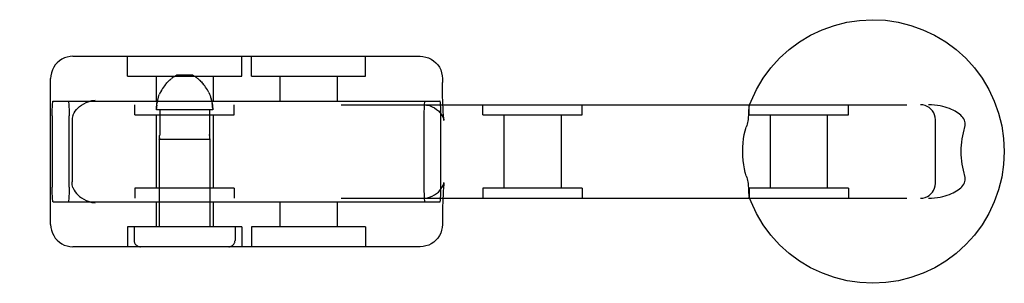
# Model space of a CAD drawing. Header units: inches. Extents: x 0 to 207, y 0 to 134.
# Tile 39 of 78: x 73.537 to 75.519, y 65.02 to 65.55. Entities that reach past the tile are written whole.
import ezdxf

# ---------------------------------------------------------------- set-up
doc = ezdxf.new("R2010")
doc.units = ezdxf.units.IN
doc.header["$LTSCALE"] = 11.383625
doc.header["$MEASUREMENT"] = 0
doc.linetypes.add('HIDDEN', pattern=[0.2, 0.1, -0.1])
doc.layers.add('DEFAULT_2', color=8, linetype='HIDDEN')

msp = doc.modelspace()

# ---------------------------------------------------------------- linework, layer by layer
at = {"layer": 'DEFAULT_2', "color": 8, "linetype": 'HIDDEN'}
for p, q in [((73.6443, 65.4766), (74.3431, 65.4766)), ((73.754, 65.4366), (73.754, 65.4766)), ((73.984, 65.4366), (73.984, 65.4766)), ((74.0034, 65.4366), (74.0034, 65.4766)), ((74.2334, 65.4366), (74.2334, 65.4766)), ((73.5993, 65.1386), (73.5993, 65.4316)), ((73.754, 65.4366), (73.984, 65.4366)), ((73.8115, 65.4366), (73.8115, 65.3866)), ((73.8449, 65.4338), (73.8461, 65.4347)), ((73.8473, 65.4355), (73.8461, 65.4347)), ((73.8856, 65.4386), (73.8524, 65.4386)), ((73.893, 65.4338), (73.8918, 65.4347)), ((73.9265, 65.4366), (73.9265, 65.3866)), ((74.0034, 65.4366), (74.2334, 65.4366)), ((74.0609, 65.4366), (74.0609, 65.3866)), ((74.1759, 65.4366), (74.1759, 65.3866)), ((74.3881, 65.4316), (74.3881, 65.4241)), ((73.8231, 65.4094), (73.8215, 65.4065)), ((73.8248, 65.4121), (73.8231, 65.4093)), ((73.8265, 65.4148), (73.8248, 65.4121)), ((73.8283, 65.4172), (73.8265, 65.4147)), ((73.83, 65.4195), (73.8283, 65.4172)), ((73.9079, 65.4195), (73.9062, 65.4215)), ((73.9097, 65.4172), (73.9079, 65.4195)), ((73.9114, 65.4147), (73.9097, 65.4172)), ((73.9132, 65.4121), (73.9114, 65.4148)), ((73.9148, 65.4093), (73.9131, 65.4121)), ((73.9164, 65.4065), (73.9148, 65.4094)), ((73.8201, 65.4035), (73.8187, 65.4005)), ((73.8216, 65.4065), (73.8201, 65.4035)), ((73.9179, 65.4035), (73.9164, 65.4065)), ((73.9233, 65.3881), (73.9225, 65.3913)), ((71.9078, 65.3791), (75.3664, 65.3791)), ((73.6044, 65.3866), (74.383, 65.3866)), ((73.769, 65.3591), (73.769, 65.3791)), ((73.9257, 65.3686), (73.8123, 65.3686)), ((73.8189, 65.3686), (73.8189, 65.3195)), ((73.9191, 65.3686), (73.9191, 65.3195)), ((73.969, 65.3591), (73.969, 65.3791)), ((74.4694, 65.3591), (74.4694, 65.3791)), ((74.6694, 65.3591), (74.6694, 65.3791)), ((75.0052, 65.3591), (75.0052, 65.3791)), ((75.2052, 65.3591), (75.2052, 65.3791)), ((73.6024, 65.3566), (73.6024, 65.2136)), ((73.6366, 65.2136), (73.6366, 65.3566)), ((73.769, 65.3591), (73.969, 65.3591)), ((73.8115, 65.3591), (73.8115, 65.2111)), ((73.9265, 65.3591), (73.9265, 65.2111)), ((74.3507, 65.3566), (74.3507, 65.2136)), ((74.385, 65.2136), (74.385, 65.3566)), ((74.4694, 65.3591), (74.6694, 65.3591)), ((74.5119, 65.3591), (74.5119, 65.2111)), ((74.6269, 65.3591), (74.6269, 65.2111)), ((75.0052, 65.3591), (75.2052, 65.3591)), ((75.0477, 65.3591), (75.0477, 65.2111)), ((75.1627, 65.3591), (75.1627, 65.2111)), ((75.3803, 65.2211), (75.3803, 65.3491)), ((73.6426, 65.3462), (73.6426, 65.2241)), ((73.818, 65.3099), (73.8181, 65.3106)), ((73.818, 65.3102), (73.818, 65.3099)), ((73.818, 65.3099), (73.92, 65.3099)), ((73.818, 65.3099), (73.818, 65.1336)), ((73.8181, 65.3106), (73.8182, 65.3112)), ((73.9198, 65.3106), (73.9199, 65.3102)), ((73.9199, 65.3102), (73.92, 65.3099)), ((73.92, 65.3099), (73.92, 65.31)), ((73.92, 65.3099), (73.92, 65.1336)), ((73.969, 65.2111), (73.769, 65.2111)), ((73.769, 65.2111), (73.769, 65.1911)), ((73.969, 65.2111), (73.969, 65.1911)), ((74.6694, 65.2111), (74.4694, 65.2111)), ((74.4694, 65.2111), (74.4694, 65.1911)), ((74.6694, 65.2111), (74.6694, 65.1911)), ((75.2052, 65.2111), (75.0052, 65.2111)), ((75.0052, 65.2111), (75.0052, 65.1911)), ((75.2052, 65.2111), (75.2052, 65.1911)), ((71.9078, 65.1911), (75.3664, 65.1911)), ((73.6044, 65.1836), (74.383, 65.1836)), ((73.8115, 65.1836), (73.8115, 65.1336)), ((73.9265, 65.1836), (73.9265, 65.1336)), ((74.0609, 65.1836), (74.0609, 65.1336)), ((74.1759, 65.1836), (74.1759, 65.1336)), ((73.984, 65.1336), (73.754, 65.1336)), ((73.754, 65.1336), (73.754, 65.0936)), ((73.7675, 65.1336), (73.7675, 65.1061)), ((73.9705, 65.1336), (73.9705, 65.1061)), ((73.984, 65.1336), (73.984, 65.0936)), ((74.2334, 65.1336), (74.0034, 65.1336)), ((74.0034, 65.1336), (74.0034, 65.0936)), ((74.2334, 65.1336), (74.2334, 65.0936)), ((74.3881, 65.1461), (74.3881, 65.1386)), ((74.3431, 65.0936), (73.6443, 65.0936))]:
    msp.add_line(p, q, dxfattribs=at)
for points in [[(75.0056, 65.3773), (75.0093, 65.3865), (75.0204, 65.41), (75.0337, 65.4323), (75.0492, 65.4532), (75.0667, 65.4725), (75.0859, 65.4899), (75.1068, 65.5054), (75.1291, 65.5188), (75.1526, 65.5299), (75.177, 65.5387), (75.2022, 65.545), (75.2279, 65.5488), (75.2539, 65.5501), (75.2799, 65.5489), (75.3056, 65.5451), (75.3308, 65.5388), (75.3553, 65.53), (75.3789, 65.5189), (75.4012, 65.5055), (75.4221, 65.4901), (75.4414, 65.4726), (75.4589, 65.4533), (75.4744, 65.4324), (75.4878, 65.4101), (75.4989, 65.3866), (75.5077, 65.3621), (75.514, 65.3368), (75.5178, 65.3111), (75.5191, 65.2851)], [(73.6443, 65.4766), (73.6385, 65.4763), (73.6329, 65.4751), (73.6274, 65.4733), (73.6221, 65.4708), (73.6172, 65.4676), (73.6128, 65.4637), (73.6088, 65.4593), (73.6055, 65.4544), (73.6028, 65.4491), (73.6009, 65.4434), (73.5997, 65.4375), (73.5993, 65.4316)], [(74.3431, 65.4766), (74.3488, 65.4763), (74.3545, 65.4751), (74.36, 65.4733), (74.3653, 65.4708), (74.3702, 65.4676), (74.3746, 65.4637), (74.3785, 65.4593), (74.3819, 65.4544), (74.3846, 65.4491), (74.3865, 65.4434), (74.3877, 65.4375), (74.3881, 65.4316)], [(73.83, 65.4195), (73.8317, 65.4215), (73.8334, 65.4235), (73.835, 65.4252), (73.8366, 65.4268), (73.8381, 65.4282), (73.8396, 65.4295), (73.841, 65.4307), (73.8423, 65.4319)], [(73.8449, 65.4338), (73.8437, 65.4329), (73.8423, 65.4319)], [(73.8473, 65.4355), (73.8484, 65.4362), (73.8494, 65.4369), (73.8505, 65.4375), (73.8514, 65.4381), (73.8524, 65.4386)], [(73.8907, 65.4355), (73.8896, 65.4362), (73.8885, 65.4369), (73.8875, 65.4375), (73.8865, 65.4381), (73.8856, 65.4386)], [(73.8907, 65.4355), (73.8918, 65.4347), (73.893, 65.4338), (73.8943, 65.4329), (73.8956, 65.4319), (73.897, 65.4308), (73.8984, 65.4295), (73.8998, 65.4282), (73.9013, 65.4268), (73.9029, 65.4252), (73.9045, 65.4235), (73.9062, 65.4216)], [(73.9014, 65.4268), (73.8998, 65.4282), (73.8984, 65.4295), (73.897, 65.4307), (73.8956, 65.4319)], [(74.3912, 65.3482), (74.3913, 65.3476), (74.3913, 65.3476), (74.3912, 65.3481), (74.391, 65.3492), (74.3908, 65.3509), (74.3906, 65.3531), (74.3903, 65.3559), (74.39, 65.3593), (74.3897, 65.3633), (74.3895, 65.3681), (74.3892, 65.3736), (74.3889, 65.3798), (74.3886, 65.3869), (74.3884, 65.3949), (74.3882, 65.4037), (74.3881, 65.4135), (74.3881, 65.4241)], [(73.6442, 65.3573), (73.6454, 65.3602), (73.6469, 65.3632), (73.6489, 65.3662), (73.6512, 65.3693), (73.6541, 65.3724), (73.6575, 65.3755), (73.6614, 65.3785), (73.6659, 65.3812), (73.671, 65.3838), (73.6766, 65.3858), (73.6825, 65.3874), (73.6887, 65.3884)], [(73.8123, 65.3686), (73.8123, 65.3719), (73.8125, 65.3752), (73.8129, 65.3784), (73.8133, 65.3817), (73.8139, 65.3849), (73.8146, 65.3881), (73.8155, 65.3913), (73.8164, 65.3944), (73.8175, 65.3975), (73.8187, 65.4005)], [(73.8146, 65.3881), (73.8139, 65.3849), (73.8133, 65.3817)], [(73.9179, 65.4035), (73.9192, 65.4005), (73.9204, 65.3975), (73.9215, 65.3944), (73.9225, 65.3913), (73.9233, 65.3881), (73.924, 65.3849), (73.9246, 65.3817), (73.9251, 65.3784), (73.9254, 65.3752), (73.9256, 65.3719), (73.9257, 65.3686)], [(73.6024, 65.3566), (73.6024, 65.3614), (73.6025, 65.3659), (73.6026, 65.3702), (73.6028, 65.3743), (73.603, 65.3778), (73.6032, 65.3809), (73.6035, 65.3834), (73.6038, 65.3852), (73.6041, 65.3862), (73.6044, 65.3866)], [(73.6347, 65.3866), (73.635, 65.3862), (73.6353, 65.3852), (73.6356, 65.3834), (73.6358, 65.3809), (73.6361, 65.3778), (73.6363, 65.3743), (73.6364, 65.3702), (73.6366, 65.3659), (73.6366, 65.3614), (73.6366, 65.3566)], [(73.8129, 65.3784), (73.8125, 65.3752), (73.8123, 65.3719)], [(73.9256, 65.3719), (73.9254, 65.3752), (73.9251, 65.3784), (73.9246, 65.3817)], [(74.3491, 65.3791), (74.3557, 65.3786), (74.3618, 65.3773), (74.3674, 65.3752), (74.3723, 65.3726), (74.3764, 65.3697), (74.38, 65.3667), (74.3831, 65.3633), (74.3857, 65.3599), (74.3877, 65.3566), (74.3892, 65.3536), (74.3902, 65.3513), (74.3908, 65.3495), (74.3911, 65.3483), (74.3912, 65.3482)], [(74.3527, 65.3866), (74.3524, 65.3862), (74.3521, 65.3852), (74.3518, 65.3834), (74.3516, 65.3809), (74.3513, 65.3778), (74.3511, 65.3743), (74.351, 65.3702), (74.3508, 65.3659), (74.3508, 65.3614), (74.3507, 65.3566)], [(74.385, 65.3566), (74.385, 65.3614), (74.3849, 65.3659), (74.3848, 65.3702), (74.3846, 65.3743), (74.3844, 65.3778), (74.3842, 65.3809), (74.3839, 65.3834), (74.3836, 65.3852), (74.3833, 65.3862), (74.383, 65.3866)], [(75.0056, 65.3773), (75.0054, 65.3764), (75.0051, 65.3751), (75.0049, 65.3736), (75.0047, 65.372), (75.0046, 65.3703), (75.0045, 65.3684), (75.0044, 65.3664)], [(75.0074, 65.3791), (75.0067, 65.3789), (75.0062, 65.3784), (75.0057, 65.3775)], [(75.3803, 65.3491), (75.3799, 65.354), (75.3788, 65.3586), (75.377, 65.3629), (75.3745, 65.3669), (75.3715, 65.3704), (75.368, 65.3734), (75.3641, 65.3758), (75.3598, 65.3776), (75.3551, 65.3787), (75.3503, 65.3791)], [(75.4393, 65.3341), (75.44, 65.337), (75.4404, 65.3399), (75.4403, 65.3427), (75.4398, 65.3455), (75.4389, 65.3482), (75.4375, 65.3508), (75.4358, 65.3534), (75.4338, 65.3558), (75.4315, 65.3581), (75.4289, 65.3603), (75.4261, 65.3624), (75.4231, 65.3644), (75.4199, 65.3663), (75.4164, 65.3681), (75.4126, 65.3699), (75.4087, 65.3715), (75.4044, 65.373), (75.3999, 65.3744), (75.3951, 65.3757), (75.3901, 65.3768), (75.3847, 65.3777), (75.3789, 65.3785), (75.3728, 65.3789), (75.3664, 65.3791)], [(73.6442, 65.3573), (73.6435, 65.3549), (73.643, 65.3523), (73.6427, 65.3494), (73.6426, 65.3462)], [(75.0044, 65.3664), (75.0043, 65.3621), (75.0042, 65.3598), (75.004, 65.3573), (75.0038, 65.3547), (75.0035, 65.352), (75.0032, 65.3492), (75.0027, 65.3462), (75.002, 65.3432), (75.0013, 65.3402), (75.0005, 65.3371), (74.9995, 65.3341)], [(74.9925, 65.2851), (74.9927, 65.2938), (74.9933, 65.3023), (74.9943, 65.3108), (74.9957, 65.319), (74.9974, 65.3267), (74.9995, 65.3341)], [(75.4393, 65.3341), (75.4375, 65.3285), (75.436, 65.3227), (75.4347, 65.3166), (75.4337, 65.3104), (75.4328, 65.3042), (75.4323, 65.2978), (75.4319, 65.2915), (75.4318, 65.2851)], [(73.8184, 65.3127), (73.8183, 65.3119), (73.8182, 65.3112), (73.8181, 65.3106)], [(73.8184, 65.3127), (73.8185, 65.3136), (73.8187, 65.3147), (73.8187, 65.3158), (73.8188, 65.317)], [(73.8189, 65.3195), (73.8189, 65.3182), (73.8188, 65.317)], [(73.9191, 65.317), (73.9191, 65.3182), (73.9191, 65.3195)], [(73.9191, 65.3195), (73.9191, 65.3182), (73.9191, 65.317), (73.9192, 65.3158), (73.9193, 65.3147), (73.9194, 65.3136), (73.9195, 65.3127)], [(73.9198, 65.3106), (73.9198, 65.3112), (73.9196, 65.3119), (73.9195, 65.3127)], [(74.9995, 65.2361), (74.9976, 65.2427), (74.996, 65.25), (74.9945, 65.2581), (74.9934, 65.2667), (74.9928, 65.2757), (74.9925, 65.2851)], [(75.5191, 65.2851), (75.5178, 65.2592), (75.514, 65.2334), (75.5077, 65.2082), (75.4989, 65.1837), (75.4878, 65.1602), (75.4745, 65.1379), (75.459, 65.1171), (75.4416, 65.0978), (75.4223, 65.0803), (75.4015, 65.0649), (75.3792, 65.0515), (75.3557, 65.0404), (75.3312, 65.0316), (75.306, 65.0253), (75.2803, 65.0214), (75.2543, 65.0201), (75.2283, 65.0214), (75.2026, 65.0252), (75.1774, 65.0315), (75.1529, 65.0402), (75.1293, 65.0513), (75.107, 65.0647), (75.0861, 65.0802), (75.0668, 65.0977), (75.0493, 65.1169), (75.0338, 65.1378), (75.0204, 65.1602), (75.0093, 65.1837), (75.0056, 65.193)], [(75.4318, 65.2851), (75.4319, 65.2787), (75.4323, 65.2724), (75.4328, 65.266), (75.4337, 65.2598), (75.4347, 65.2536), (75.436, 65.2476), (75.4375, 65.2418), (75.4393, 65.2361)], [(74.9995, 65.2361), (75.0005, 65.2331), (75.0013, 65.2301), (75.002, 65.227), (75.0027, 65.224), (75.0032, 65.2211), (75.0035, 65.2182), (75.0038, 65.2155), (75.004, 65.2129), (75.0042, 65.2105), (75.0043, 65.2081)], [(75.3664, 65.1911), (75.3728, 65.1913), (75.3789, 65.1918), (75.3846, 65.1925), (75.39, 65.1935), (75.3951, 65.1946), (75.3999, 65.1958), (75.4044, 65.1972), (75.4086, 65.1988), (75.4126, 65.2004), (75.4163, 65.2021), (75.4198, 65.2039), (75.4231, 65.2058), (75.4261, 65.2078), (75.4289, 65.2099), (75.4315, 65.2121), (75.4338, 65.2144), (75.4358, 65.2168), (75.4375, 65.2194), (75.4388, 65.222), (75.4398, 65.2247), (75.4403, 65.2275), (75.4404, 65.2303), (75.44, 65.2332), (75.4393, 65.2361)], [(73.6044, 65.1836), (73.6041, 65.184), (73.6038, 65.1851), (73.6035, 65.1869), (73.6032, 65.1894), (73.603, 65.1924), (73.6028, 65.196), (73.6026, 65.2), (73.6025, 65.2044), (73.6024, 65.2089), (73.6024, 65.2136)], [(73.6366, 65.2136), (73.6366, 65.2089), (73.6366, 65.2044), (73.6364, 65.2), (73.6363, 65.196), (73.6361, 65.1924), (73.6358, 65.1894), (73.6356, 65.1869), (73.6353, 65.1851), (73.635, 65.184), (73.6347, 65.1836)], [(73.6442, 65.213), (73.6435, 65.2153), (73.643, 65.218), (73.6427, 65.2209), (73.6426, 65.2241)], [(73.6442, 65.213), (73.6454, 65.2101), (73.6469, 65.2071), (73.6489, 65.204), (73.6512, 65.2009), (73.6541, 65.1978), (73.6575, 65.1947), (73.6614, 65.1918), (73.6659, 65.189), (73.671, 65.1865), (73.6766, 65.1844), (73.6825, 65.1829), (73.6887, 65.1819)], [(74.3491, 65.1911), (74.3557, 65.1916), (74.3618, 65.193), (74.3674, 65.1951), (74.3723, 65.1977), (74.3764, 65.2005), (74.38, 65.2036), (74.3831, 65.207), (74.3857, 65.2104), (74.3877, 65.2137), (74.3892, 65.2166), (74.3902, 65.219), (74.3908, 65.2208), (74.3911, 65.222), (74.3912, 65.2221)], [(74.3507, 65.2136), (74.3508, 65.2089), (74.3508, 65.2044), (74.351, 65.2), (74.3511, 65.196), (74.3513, 65.1924), (74.3516, 65.1894), (74.3518, 65.1869), (74.3521, 65.1851), (74.3524, 65.184), (74.3527, 65.1836)], [(74.383, 65.1836), (74.3833, 65.184), (74.3836, 65.1851), (74.3839, 65.1869), (74.3842, 65.1894), (74.3844, 65.1924), (74.3846, 65.196), (74.3848, 65.2), (74.3849, 65.2044), (74.385, 65.2089), (74.385, 65.2136)], [(74.3912, 65.2221), (74.3913, 65.2226), (74.3913, 65.2227), (74.3912, 65.2221), (74.391, 65.221), (74.3908, 65.2194), (74.3906, 65.2172), (74.3903, 65.2144), (74.39, 65.211), (74.3897, 65.2069), (74.3895, 65.2022), (74.3892, 65.1967), (74.3889, 65.1904), (74.3886, 65.1833), (74.3884, 65.1754), (74.3882, 65.1665), (74.3881, 65.1567), (74.3881, 65.1461)], [(75.3503, 65.1911), (75.3553, 65.1915), (75.3599, 65.1927), (75.3642, 65.1945), (75.3681, 65.1969), (75.3714, 65.1998), (75.3744, 65.2032), (75.3768, 65.2069), (75.3786, 65.2111), (75.3799, 65.2158), (75.3803, 65.2211)], [(75.0043, 65.2081), (75.0044, 65.2038), (75.0045, 65.2018), (75.0046, 65.2), (75.0047, 65.1982), (75.0049, 65.1966), (75.0051, 65.1951), (75.0054, 65.1938), (75.0056, 65.193)], [(75.0057, 65.1927), (75.0062, 65.1919), (75.0067, 65.1914), (75.0074, 65.1911)], [(73.5993, 65.1386), (73.5997, 65.1325), (73.6009, 65.1267), (73.6028, 65.1212), (73.6055, 65.1159), (73.6087, 65.1111), (73.6125, 65.1068), (73.6169, 65.103), (73.6217, 65.0997), (73.6269, 65.0971), (73.6325, 65.0952), (73.6383, 65.094), (73.6443, 65.0936)], [(74.3881, 65.1386), (74.3877, 65.1325), (74.3865, 65.1267), (74.3846, 65.1212), (74.3819, 65.1159), (74.3787, 65.1111), (74.3749, 65.1068), (74.3705, 65.103), (74.3657, 65.0997), (74.3604, 65.0971), (74.3549, 65.0952), (74.3491, 65.094), (74.3431, 65.0936)]]:
    msp.add_lwpolyline(points, dxfattribs=at)
for centre, start, end in [((73.78, 65.1061), 180, 270), ((73.958, 65.1061), 270, 360)]:
    msp.add_arc(centre, 0.0125, start, end, dxfattribs=at)

doc.saveas('drawing.dxf')
